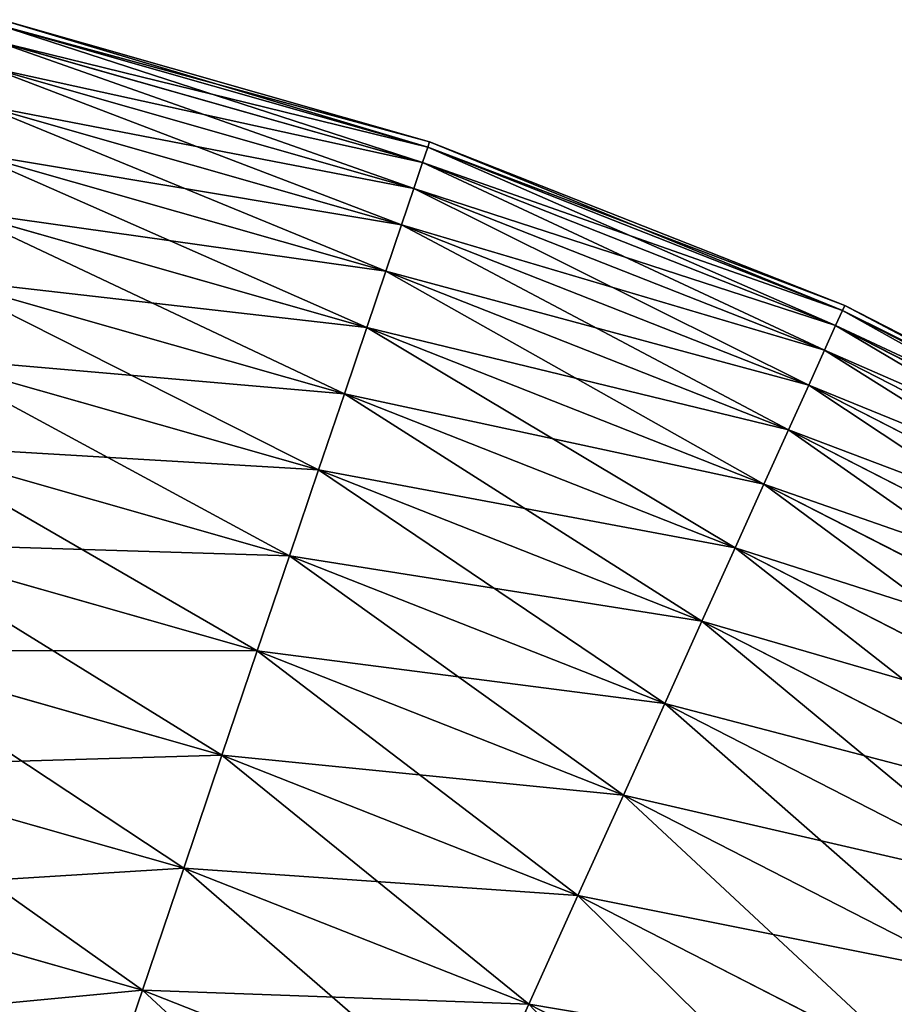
# Model space of a CAD drawing. Extents: x 5 to 965, y 4 to 104.
# Tile 131 of 256: x 67 to 76, y 91 to 102. Entities that reach past the tile are written whole.
import ezdxf

# ---------------------------------------------------------------- set-up
doc = ezdxf.new("R2010")
doc.units = 0
doc.layers.get('0').update_dxf_attribs({"color": 13, "linetype": 'CONTINUOUS'})

# ---------------------------------------------------------------- blocks, each defined once
blk = doc.blocks.new('COMPONENT_4')
for p, q in [((66.008, 97.334, 49.94), (61.289, 98.678, 49.94)), ((65.989, 97.277, 47.486), (61.275, 98.619, 47.486)), ((65.989, 97.277, 52.393), (61.275, 98.619, 52.393)), ((65.931, 97.106, 45.039), (61.234, 98.443, 45.039)), ((65.931, 97.106, 54.841), (61.234, 98.443, 54.841)), ((65.834, 96.821, 42.603), (61.166, 98.15, 42.603)), ((65.834, 96.821, 57.276), (61.166, 98.15, 57.276)), ((65.699, 96.423, 40.185), (61.071, 97.741, 40.185)), ((65.699, 96.423, 59.694), (61.071, 97.741, 59.694)), ((65.931, 97.106, 45.039), (65.989, 97.277, 47.486)), ((65.931, 97.106, 54.841), (65.989, 97.277, 52.393)), ((65.989, 97.277, 47.486), (66.008, 97.334, 49.94)), ((65.989, 97.277, 52.393), (66.008, 97.334, 49.94)), ((70.548, 95.48, 47.486), (65.989, 97.277, 47.486)), ((70.548, 95.48, 52.393), (65.989, 97.277, 52.393)), ((66.008, 97.334, 49.94), (70.573, 95.535, 49.94)), ((65.527, 95.913, 37.791), (60.949, 97.216, 37.791)), ((65.527, 95.913, 62.089), (60.949, 97.216, 62.089)), ((65.834, 96.821, 42.603), (65.931, 97.106, 45.039)), ((65.834, 96.821, 57.276), (65.931, 97.106, 54.841)), ((70.473, 95.315, 45.039), (65.931, 97.106, 45.039)), ((70.473, 95.315, 54.841), (65.931, 97.106, 54.841)), ((65.699, 96.423, 40.185), (65.834, 96.821, 42.603)), ((65.699, 96.423, 59.694), (65.834, 96.821, 57.276)), ((70.35, 95.041, 42.603), (65.834, 96.821, 42.603)), ((70.35, 95.041, 57.276), (65.834, 96.821, 57.276)), ((65.317, 95.292, 35.426), (60.801, 96.578, 35.426)), ((65.317, 95.292, 64.454), (60.801, 96.578, 64.454)), ((65.527, 95.913, 37.791), (65.699, 96.423, 40.185)), ((65.527, 95.913, 62.089), (65.699, 96.423, 59.694)), ((70.177, 94.658, 40.185), (65.699, 96.423, 40.185)), ((70.177, 94.658, 59.694), (65.699, 96.423, 59.694)), ((65.317, 95.292, 35.426), (65.527, 95.913, 37.791)), ((65.317, 95.292, 64.454), (65.527, 95.913, 62.089)), ((69.955, 94.168, 37.791), (65.527, 95.913, 37.791)), ((69.955, 94.168, 62.089), (65.527, 95.913, 62.089)), ((65.07, 94.562, 33.095), (60.627, 95.827, 33.095)), ((65.07, 94.562, 66.784), (60.627, 95.827, 66.784)), ((70.548, 95.48, 47.486), (70.573, 95.535, 49.94)), ((70.548, 95.48, 52.393), (70.573, 95.535, 49.94)), ((70.573, 95.535, 49.94), (74.939, 93.296, 49.94)), ((70.473, 95.315, 45.039), (70.548, 95.48, 47.486)), ((70.473, 95.315, 54.841), (70.548, 95.48, 52.393)), ((74.909, 93.244, 47.486), (70.548, 95.48, 47.486)), ((74.909, 93.244, 52.393), (70.548, 95.48, 52.393)), ((70.35, 95.041, 42.603), (70.473, 95.315, 45.039)), ((70.35, 95.041, 57.276), (70.473, 95.315, 54.841)), ((74.819, 93.087, 45.039), (70.473, 95.315, 45.039)), ((74.819, 93.087, 54.841), (70.473, 95.315, 54.841)), ((65.07, 94.562, 33.095), (65.317, 95.292, 35.426)), ((65.07, 94.562, 66.784), (65.317, 95.292, 64.454)), ((69.685, 93.57, 35.426), (65.317, 95.292, 35.426)), ((69.685, 93.57, 64.454), (65.317, 95.292, 64.454)), ((70.177, 94.658, 40.185), (70.35, 95.041, 42.603)), ((70.177, 94.658, 59.694), (70.35, 95.041, 57.276)), ((74.669, 92.827, 42.603), (70.35, 95.041, 42.603)), ((74.669, 92.827, 57.276), (70.35, 95.041, 57.276)), ((64.786, 93.725, 30.806), (60.426, 94.966, 30.806)), ((64.786, 93.725, 69.074), (60.426, 94.966, 69.074)), ((64.786, 93.725, 30.806), (65.07, 94.562, 33.095)), ((64.786, 93.725, 69.074), (65.07, 94.562, 66.784)), ((69.367, 92.868, 33.095), (65.07, 94.562, 33.095)), ((69.367, 92.868, 66.784), (65.07, 94.562, 66.784)), ((69.955, 94.168, 37.791), (70.177, 94.658, 40.185)), ((69.955, 94.168, 62.089), (70.177, 94.658, 59.694)), ((74.459, 92.463, 40.185), (70.177, 94.658, 40.185)), ((74.459, 92.463, 59.694), (70.177, 94.658, 59.694)), ((69.685, 93.57, 35.426), (69.955, 94.168, 37.791)), ((69.685, 93.57, 64.454), (69.955, 94.168, 62.089)), ((74.19, 91.996, 37.791), (69.955, 94.168, 37.791)), ((74.19, 91.996, 62.089), (69.955, 94.168, 62.089)), ((64.467, 92.782, 28.562), (60.201, 93.996, 28.562)), ((64.467, 92.782, 71.318), (60.201, 93.996, 71.318)), ((64.467, 92.782, 28.562), (64.786, 93.725, 30.806)), ((64.467, 92.782, 71.318), (64.786, 93.725, 69.074)), ((69.003, 92.062, 30.806), (64.786, 93.725, 30.806)), ((69.003, 92.062, 69.074), (64.786, 93.725, 69.074)), ((69.367, 92.868, 33.095), (69.685, 93.57, 35.426)), ((69.367, 92.868, 66.784), (69.685, 93.57, 64.454)), ((73.863, 91.429, 35.426), (69.685, 93.57, 35.426)), ((73.863, 91.429, 64.454), (69.685, 93.57, 64.454)), ((64.112, 91.735, 26.37), (59.951, 92.92, 26.37)), ((64.112, 91.735, 73.51), (59.951, 92.92, 73.51)), ((69.003, 92.062, 30.806), (69.367, 92.868, 33.095)), ((69.003, 92.062, 69.074), (69.367, 92.868, 66.784)), ((73.478, 90.761, 33.095), (69.367, 92.868, 33.095)), ((73.478, 90.761, 66.784), (69.367, 92.868, 66.784)), ((64.112, 91.735, 26.37), (64.467, 92.782, 28.562)), ((64.112, 91.735, 73.51), (64.467, 92.782, 71.318)), ((68.593, 91.155, 28.562), (64.467, 92.782, 28.562)), ((68.593, 91.155, 71.318), (64.467, 92.782, 71.318)), ((68.593, 91.155, 28.562), (69.003, 92.062, 30.806)), ((68.593, 91.155, 71.318), (69.003, 92.062, 69.074)), ((73.037, 89.995, 30.806), (69.003, 92.062, 30.806)), ((73.037, 89.995, 69.074), (69.003, 92.062, 69.074)), ((63.724, 90.588, 24.235), (59.677, 91.74, 24.235)), ((63.724, 90.588, 75.645), (59.677, 91.74, 75.645)), ((63.724, 90.588, 24.235), (64.112, 91.735, 26.37)), ((63.724, 90.588, 75.645), (64.112, 91.735, 73.51)), ((68.138, 90.148, 26.37), (64.112, 91.735, 26.37)), ((68.138, 90.148, 73.51), (64.112, 91.735, 73.51)), ((68.138, 90.148, 26.37), (68.593, 91.155, 28.562)), ((68.138, 90.148, 73.51), (68.593, 91.155, 71.318)), ((72.539, 89.132, 28.562), (68.593, 91.155, 28.562)), ((72.539, 89.132, 71.318), (68.593, 91.155, 71.318)), ((63.303, 89.343, 22.161), (63.724, 90.588, 24.235)), ((63.303, 89.343, 77.718), (63.724, 90.588, 75.645)), ((67.639, 89.045, 24.235), (63.724, 90.588, 24.235)), ((67.639, 89.045, 75.645), (63.724, 90.588, 75.645)), ((63.303, 89.343, 22.161), (59.38, 90.46, 22.161)), ((63.303, 89.343, 77.718), (59.38, 90.46, 77.718)), ((67.639, 89.045, 24.235), (68.138, 90.148, 26.37)), ((67.639, 89.045, 75.645), (68.138, 90.148, 73.51)), ((71.988, 88.175, 26.37), (68.138, 90.148, 26.37)), ((71.988, 88.175, 73.51), (68.138, 90.148, 73.51)), ((62.849, 88.003, 20.155), (63.303, 89.343, 22.161)), ((62.849, 88.003, 79.725), (63.303, 89.343, 77.718)), ((67.097, 87.847, 22.161), (63.303, 89.343, 22.161)), ((67.097, 87.847, 77.718), (63.303, 89.343, 77.718)), ((62.849, 88.003, 20.155), (59.059, 89.082, 20.155)), ((62.849, 88.003, 79.725), (59.059, 89.082, 79.725)), ((67.097, 87.847, 22.161), (67.639, 89.045, 24.235)), ((67.097, 87.847, 77.718), (67.639, 89.045, 75.645)), ((71.383, 87.125, 24.235), (67.639, 89.045, 24.235)), ((71.383, 87.125, 75.645), (67.639, 89.045, 75.645)), ((62.364, 86.571, 18.22), (62.849, 88.003, 20.155)), ((62.364, 86.571, 81.659), (62.849, 88.003, 79.725)), ((66.514, 86.558, 20.155), (62.849, 88.003, 20.155)), ((66.514, 86.558, 79.725), (62.849, 88.003, 79.725)), ((66.514, 86.558, 20.155), (67.097, 87.847, 22.161)), ((70.727, 85.986, 22.161), (67.097, 87.847, 22.161))]:
    blk.add_line(p, q)
mesh = blk.add_polyface()
corners = [(61.289, 98.678, 49.94), (65.989, 97.277, 47.486), (61.275, 98.619, 47.486), (66.008, 97.334, 49.94)]
mesh.append_faces([[corners[k] for k in face] for face in [(0, 1, 2), (1, 0, 3)]], dxfattribs={"vtx0": -1})
mesh = blk.add_polyface()
corners = [(61.275, 98.619, 52.393), (66.008, 97.334, 49.94), (61.289, 98.678, 49.94), (65.989, 97.277, 52.393)]
mesh.append_faces([[corners[k] for k in face] for face in [(0, 1, 2), (1, 0, 3)]], dxfattribs={"vtx0": -1})
mesh = blk.add_polyface()
corners = [(61.275, 98.619, 47.486), (65.931, 97.106, 45.039), (61.234, 98.443, 45.039), (65.989, 97.277, 47.486)]
mesh.append_faces([[corners[k] for k in face] for face in [(0, 1, 2), (1, 0, 3)]], dxfattribs={"vtx0": -1})
mesh = blk.add_polyface()
corners = [(61.234, 98.443, 54.841), (65.989, 97.277, 52.393), (61.275, 98.619, 52.393), (65.931, 97.106, 54.841)]
mesh.append_faces([[corners[k] for k in face] for face in [(0, 1, 2), (1, 0, 3)]], dxfattribs={"vtx0": -1})
mesh = blk.add_polyface()
corners = [(61.234, 98.443, 45.039), (65.834, 96.821, 42.603), (61.166, 98.15, 42.603), (65.931, 97.106, 45.039)]
mesh.append_faces([[corners[k] for k in face] for face in [(0, 1, 2), (1, 0, 3)]], dxfattribs={"vtx0": -1})
mesh = blk.add_polyface()
corners = [(61.166, 98.15, 57.276), (65.931, 97.106, 54.841), (61.234, 98.443, 54.841), (65.834, 96.821, 57.276)]
mesh.append_faces([[corners[k] for k in face] for face in [(0, 1, 2), (1, 0, 3)]], dxfattribs={"vtx0": -1})
mesh = blk.add_polyface()
corners = [(61.166, 98.15, 42.603), (65.699, 96.423, 40.185), (61.071, 97.741, 40.185), (65.834, 96.821, 42.603)]
mesh.append_faces([[corners[k] for k in face] for face in [(0, 1, 2), (1, 0, 3)]], dxfattribs={"vtx0": -1})
mesh = blk.add_polyface()
corners = [(61.071, 97.741, 59.694), (65.834, 96.821, 57.276), (61.166, 98.15, 57.276), (65.699, 96.423, 59.694)]
mesh.append_faces([[corners[k] for k in face] for face in [(0, 1, 2), (1, 0, 3)]], dxfattribs={"vtx0": -1})
mesh = blk.add_polyface()
corners = [(61.071, 97.741, 40.185), (65.527, 95.913, 37.791), (60.949, 97.216, 37.791), (65.699, 96.423, 40.185)]
mesh.append_faces([[corners[k] for k in face] for face in [(0, 1, 2), (1, 0, 3)]], dxfattribs={"vtx0": -1})
mesh = blk.add_polyface()
corners = [(60.949, 97.216, 62.089), (65.699, 96.423, 59.694), (61.071, 97.741, 59.694), (65.527, 95.913, 62.089)]
mesh.append_faces([[corners[k] for k in face] for face in [(0, 1, 2), (1, 0, 3)]], dxfattribs={"vtx0": -1})
mesh = blk.add_polyface()
corners = [(65.989, 97.277, 47.486), (70.473, 95.315, 45.039), (65.931, 97.106, 45.039), (70.548, 95.48, 47.486)]
mesh.append_faces([[corners[k] for k in face] for face in [(0, 1, 2), (1, 0, 3)]], dxfattribs={"vtx0": -1})
mesh = blk.add_polyface()
corners = [(65.931, 97.106, 54.841), (70.548, 95.48, 52.393), (65.989, 97.277, 52.393), (70.473, 95.315, 54.841)]
mesh.append_faces([[corners[k] for k in face] for face in [(0, 1, 2), (1, 0, 3)]], dxfattribs={"vtx0": -1})
mesh = blk.add_polyface()
corners = [(66.008, 97.334, 49.94), (70.548, 95.48, 47.486), (65.989, 97.277, 47.486), (70.573, 95.535, 49.94)]
mesh.append_faces([[corners[k] for k in face] for face in [(0, 1, 2), (1, 0, 3)]], dxfattribs={"vtx0": -1})
mesh = blk.add_polyface()
corners = [(65.989, 97.277, 52.393), (70.573, 95.535, 49.94), (66.008, 97.334, 49.94), (70.548, 95.48, 52.393)]
mesh.append_faces([[corners[k] for k in face] for face in [(0, 1, 2), (1, 0, 3)]], dxfattribs={"vtx0": -1})
mesh = blk.add_polyface()
corners = [(60.949, 97.216, 37.791), (65.317, 95.292, 35.426), (60.801, 96.578, 35.426), (65.527, 95.913, 37.791)]
mesh.append_faces([[corners[k] for k in face] for face in [(0, 1, 2), (1, 0, 3)]], dxfattribs={"vtx0": -1})
mesh = blk.add_polyface()
corners = [(60.801, 96.578, 64.454), (65.527, 95.913, 62.089), (60.949, 97.216, 62.089), (65.317, 95.292, 64.454)]
mesh.append_faces([[corners[k] for k in face] for face in [(0, 1, 2), (1, 0, 3)]], dxfattribs={"vtx0": -1})
mesh = blk.add_polyface()
corners = [(65.931, 97.106, 45.039), (70.35, 95.041, 42.603), (65.834, 96.821, 42.603), (70.473, 95.315, 45.039)]
mesh.append_faces([[corners[k] for k in face] for face in [(0, 1, 2), (1, 0, 3)]], dxfattribs={"vtx0": -1})
mesh = blk.add_polyface()
corners = [(65.834, 96.821, 57.276), (70.473, 95.315, 54.841), (65.931, 97.106, 54.841), (70.35, 95.041, 57.276)]
mesh.append_faces([[corners[k] for k in face] for face in [(0, 1, 2), (1, 0, 3)]], dxfattribs={"vtx0": -1})
mesh = blk.add_polyface()
corners = [(65.834, 96.821, 42.603), (70.177, 94.658, 40.185), (65.699, 96.423, 40.185), (70.35, 95.041, 42.603)]
mesh.append_faces([[corners[k] for k in face] for face in [(0, 1, 2), (1, 0, 3)]], dxfattribs={"vtx0": -1})
mesh = blk.add_polyface()
corners = [(65.699, 96.423, 59.694), (70.35, 95.041, 57.276), (65.834, 96.821, 57.276), (70.177, 94.658, 59.694)]
mesh.append_faces([[corners[k] for k in face] for face in [(0, 1, 2), (1, 0, 3)]], dxfattribs={"vtx0": -1})
mesh = blk.add_polyface()
corners = [(60.801, 96.578, 35.426), (65.07, 94.562, 33.095), (60.627, 95.827, 33.095), (65.317, 95.292, 35.426)]
mesh.append_faces([[corners[k] for k in face] for face in [(0, 1, 2), (1, 0, 3)]], dxfattribs={"vtx0": -1})
mesh = blk.add_polyface()
corners = [(60.627, 95.827, 66.784), (65.317, 95.292, 64.454), (60.801, 96.578, 64.454), (65.07, 94.562, 66.784)]
mesh.append_faces([[corners[k] for k in face] for face in [(0, 1, 2), (1, 0, 3)]], dxfattribs={"vtx0": -1})
mesh = blk.add_polyface()
corners = [(65.699, 96.423, 40.185), (69.955, 94.168, 37.791), (65.527, 95.913, 37.791), (70.177, 94.658, 40.185)]
mesh.append_faces([[corners[k] for k in face] for face in [(0, 1, 2), (1, 0, 3)]], dxfattribs={"vtx0": -1})
mesh = blk.add_polyface()
corners = [(65.527, 95.913, 62.089), (70.177, 94.658, 59.694), (65.699, 96.423, 59.694), (69.955, 94.168, 62.089)]
mesh.append_faces([[corners[k] for k in face] for face in [(0, 1, 2), (1, 0, 3)]], dxfattribs={"vtx0": -1})
mesh = blk.add_polyface()
corners = [(65.527, 95.913, 37.791), (69.685, 93.57, 35.426), (65.317, 95.292, 35.426), (69.955, 94.168, 37.791)]
mesh.append_faces([[corners[k] for k in face] for face in [(0, 1, 2), (1, 0, 3)]], dxfattribs={"vtx0": -1})
mesh = blk.add_polyface()
corners = [(65.317, 95.292, 64.454), (69.955, 94.168, 62.089), (65.527, 95.913, 62.089), (69.685, 93.57, 64.454)]
mesh.append_faces([[corners[k] for k in face] for face in [(0, 1, 2), (1, 0, 3)]], dxfattribs={"vtx0": -1})
mesh = blk.add_polyface()
corners = [(60.627, 95.827, 33.095), (64.786, 93.725, 30.806), (60.426, 94.966, 30.806), (65.07, 94.562, 33.095)]
mesh.append_faces([[corners[k] for k in face] for face in [(0, 1, 2), (1, 0, 3)]], dxfattribs={"vtx0": -1})
mesh = blk.add_polyface()
corners = [(60.426, 94.966, 69.074), (65.07, 94.562, 66.784), (60.627, 95.827, 66.784), (64.786, 93.725, 69.074)]
mesh.append_faces([[corners[k] for k in face] for face in [(0, 1, 2), (1, 0, 3)]], dxfattribs={"vtx0": -1})
mesh = blk.add_polyface()
corners = [(70.573, 95.535, 49.94), (74.909, 93.244, 47.486), (70.548, 95.48, 47.486), (74.939, 93.296, 49.94)]
mesh.append_faces([[corners[k] for k in face] for face in [(0, 1, 2), (1, 0, 3)]], dxfattribs={"vtx0": -1})
mesh = blk.add_polyface()
corners = [(70.548, 95.48, 52.393), (74.939, 93.296, 49.94), (70.573, 95.535, 49.94), (74.909, 93.244, 52.393)]
mesh.append_faces([[corners[k] for k in face] for face in [(0, 1, 2), (1, 0, 3)]], dxfattribs={"vtx0": -1})
mesh = blk.add_polyface()
corners = [(70.548, 95.48, 47.486), (74.819, 93.087, 45.039), (70.473, 95.315, 45.039), (74.909, 93.244, 47.486)]
mesh.append_faces([[corners[k] for k in face] for face in [(0, 1, 2), (1, 0, 3)]], dxfattribs={"vtx0": -1})
mesh = blk.add_polyface()
corners = [(70.473, 95.315, 54.841), (74.909, 93.244, 52.393), (70.548, 95.48, 52.393), (74.819, 93.087, 54.841)]
mesh.append_faces([[corners[k] for k in face] for face in [(0, 1, 2), (1, 0, 3)]], dxfattribs={"vtx0": -1})
mesh = blk.add_polyface()
corners = [(70.473, 95.315, 45.039), (74.669, 92.827, 42.603), (70.35, 95.041, 42.603), (74.819, 93.087, 45.039)]
mesh.append_faces([[corners[k] for k in face] for face in [(0, 1, 2), (1, 0, 3)]], dxfattribs={"vtx0": -1})
mesh = blk.add_polyface()
corners = [(70.35, 95.041, 57.276), (74.819, 93.087, 54.841), (70.473, 95.315, 54.841), (74.669, 92.827, 57.276)]
mesh.append_faces([[corners[k] for k in face] for face in [(0, 1, 2), (1, 0, 3)]], dxfattribs={"vtx0": -1})
mesh = blk.add_polyface()
corners = [(65.317, 95.292, 35.426), (69.367, 92.868, 33.095), (65.07, 94.562, 33.095), (69.685, 93.57, 35.426)]
mesh.append_faces([[corners[k] for k in face] for face in [(0, 1, 2), (1, 0, 3)]], dxfattribs={"vtx0": -1})
mesh = blk.add_polyface()
corners = [(65.07, 94.562, 66.784), (69.685, 93.57, 64.454), (65.317, 95.292, 64.454), (69.367, 92.868, 66.784)]
mesh.append_faces([[corners[k] for k in face] for face in [(0, 1, 2), (1, 0, 3)]], dxfattribs={"vtx0": -1})
mesh = blk.add_polyface()
corners = [(70.35, 95.041, 42.603), (74.459, 92.463, 40.185), (70.177, 94.658, 40.185), (74.669, 92.827, 42.603)]
mesh.append_faces([[corners[k] for k in face] for face in [(0, 1, 2), (1, 0, 3)]], dxfattribs={"vtx0": -1})
mesh = blk.add_polyface()
corners = [(70.177, 94.658, 59.694), (74.669, 92.827, 57.276), (70.35, 95.041, 57.276), (74.459, 92.463, 59.694)]
mesh.append_faces([[corners[k] for k in face] for face in [(0, 1, 2), (1, 0, 3)]], dxfattribs={"vtx0": -1})
mesh = blk.add_polyface()
corners = [(60.426, 94.966, 30.806), (64.467, 92.782, 28.562), (60.201, 93.996, 28.562), (64.786, 93.725, 30.806)]
mesh.append_faces([[corners[k] for k in face] for face in [(0, 1, 2), (1, 0, 3)]], dxfattribs={"vtx0": -1})
mesh = blk.add_polyface()
corners = [(60.201, 93.996, 71.318), (64.786, 93.725, 69.074), (60.426, 94.966, 69.074), (64.467, 92.782, 71.318)]
mesh.append_faces([[corners[k] for k in face] for face in [(0, 1, 2), (1, 0, 3)]], dxfattribs={"vtx0": -1})
mesh = blk.add_polyface()
corners = [(65.07, 94.562, 33.095), (69.003, 92.062, 30.806), (64.786, 93.725, 30.806), (69.367, 92.868, 33.095)]
mesh.append_faces([[corners[k] for k in face] for face in [(0, 1, 2), (1, 0, 3)]], dxfattribs={"vtx0": -1})
mesh = blk.add_polyface()
corners = [(64.786, 93.725, 69.074), (69.367, 92.868, 66.784), (65.07, 94.562, 66.784), (69.003, 92.062, 69.074)]
mesh.append_faces([[corners[k] for k in face] for face in [(0, 1, 2), (1, 0, 3)]], dxfattribs={"vtx0": -1})
mesh = blk.add_polyface()
corners = [(70.177, 94.658, 40.185), (74.19, 91.996, 37.791), (69.955, 94.168, 37.791), (74.459, 92.463, 40.185)]
mesh.append_faces([[corners[k] for k in face] for face in [(0, 1, 2), (1, 0, 3)]], dxfattribs={"vtx0": -1})
mesh = blk.add_polyface()
corners = [(69.955, 94.168, 62.089), (74.459, 92.463, 59.694), (70.177, 94.658, 59.694), (74.19, 91.996, 62.089)]
mesh.append_faces([[corners[k] for k in face] for face in [(0, 1, 2), (1, 0, 3)]], dxfattribs={"vtx0": -1})
mesh = blk.add_polyface()
corners = [(69.955, 94.168, 37.791), (73.863, 91.429, 35.426), (69.685, 93.57, 35.426), (74.19, 91.996, 37.791)]
mesh.append_faces([[corners[k] for k in face] for face in [(0, 1, 2), (1, 0, 3)]], dxfattribs={"vtx0": -1})
mesh = blk.add_polyface()
corners = [(69.685, 93.57, 64.454), (74.19, 91.996, 62.089), (69.955, 94.168, 62.089), (73.863, 91.429, 64.454)]
mesh.append_faces([[corners[k] for k in face] for face in [(0, 1, 2), (1, 0, 3)]], dxfattribs={"vtx0": -1})
mesh = blk.add_polyface()
corners = [(60.201, 93.996, 28.562), (64.112, 91.735, 26.37), (59.951, 92.92, 26.37), (64.467, 92.782, 28.562)]
mesh.append_faces([[corners[k] for k in face] for face in [(0, 1, 2), (1, 0, 3)]], dxfattribs={"vtx0": -1})
mesh = blk.add_polyface()
corners = [(59.951, 92.92, 73.51), (64.467, 92.782, 71.318), (60.201, 93.996, 71.318), (64.112, 91.735, 73.51)]
mesh.append_faces([[corners[k] for k in face] for face in [(0, 1, 2), (1, 0, 3)]], dxfattribs={"vtx0": -1})
mesh = blk.add_polyface()
corners = [(64.786, 93.725, 30.806), (68.593, 91.155, 28.562), (64.467, 92.782, 28.562), (69.003, 92.062, 30.806)]
mesh.append_faces([[corners[k] for k in face] for face in [(0, 1, 2), (1, 0, 3)]], dxfattribs={"vtx0": -1})
mesh = blk.add_polyface()
corners = [(64.467, 92.782, 71.318), (69.003, 92.062, 69.074), (64.786, 93.725, 69.074), (68.593, 91.155, 71.318)]
mesh.append_faces([[corners[k] for k in face] for face in [(0, 1, 2), (1, 0, 3)]], dxfattribs={"vtx0": -1})
mesh = blk.add_polyface()
corners = [(69.685, 93.57, 35.426), (73.478, 90.761, 33.095), (69.367, 92.868, 33.095), (73.863, 91.429, 35.426)]
mesh.append_faces([[corners[k] for k in face] for face in [(0, 1, 2), (1, 0, 3)]], dxfattribs={"vtx0": -1})
mesh = blk.add_polyface()
corners = [(69.367, 92.868, 66.784), (73.863, 91.429, 64.454), (69.685, 93.57, 64.454), (73.478, 90.761, 66.784)]
mesh.append_faces([[corners[k] for k in face] for face in [(0, 1, 2), (1, 0, 3)]], dxfattribs={"vtx0": -1})
mesh = blk.add_polyface()
corners = [(59.951, 92.92, 26.37), (63.724, 90.588, 24.235), (59.677, 91.74, 24.235), (64.112, 91.735, 26.37)]
mesh.append_faces([[corners[k] for k in face] for face in [(0, 1, 2), (1, 0, 3)]], dxfattribs={"vtx0": -1})
mesh = blk.add_polyface()
corners = [(59.677, 91.74, 75.645), (64.112, 91.735, 73.51), (59.951, 92.92, 73.51), (63.724, 90.588, 75.645)]
mesh.append_faces([[corners[k] for k in face] for face in [(0, 1, 2), (1, 0, 3)]], dxfattribs={"vtx0": -1})
mesh = blk.add_polyface()
corners = [(69.367, 92.868, 33.095), (73.037, 89.995, 30.806), (69.003, 92.062, 30.806), (73.478, 90.761, 33.095)]
mesh.append_faces([[corners[k] for k in face] for face in [(0, 1, 2), (1, 0, 3)]], dxfattribs={"vtx0": -1})
mesh = blk.add_polyface()
corners = [(69.003, 92.062, 69.074), (73.478, 90.761, 66.784), (69.367, 92.868, 66.784), (73.037, 89.995, 69.074)]
mesh.append_faces([[corners[k] for k in face] for face in [(0, 1, 2), (1, 0, 3)]], dxfattribs={"vtx0": -1})
mesh = blk.add_polyface()
corners = [(64.467, 92.782, 28.562), (68.138, 90.148, 26.37), (64.112, 91.735, 26.37), (68.593, 91.155, 28.562)]
mesh.append_faces([[corners[k] for k in face] for face in [(0, 1, 2), (1, 0, 3)]], dxfattribs={"vtx0": -1})
mesh = blk.add_polyface()
corners = [(64.112, 91.735, 73.51), (68.593, 91.155, 71.318), (64.467, 92.782, 71.318), (68.138, 90.148, 73.51)]
mesh.append_faces([[corners[k] for k in face] for face in [(0, 1, 2), (1, 0, 3)]], dxfattribs={"vtx0": -1})
mesh = blk.add_polyface()
corners = [(69.003, 92.062, 30.806), (72.539, 89.132, 28.562), (68.593, 91.155, 28.562), (73.037, 89.995, 30.806)]
mesh.append_faces([[corners[k] for k in face] for face in [(0, 1, 2), (1, 0, 3)]], dxfattribs={"vtx0": -1})
mesh = blk.add_polyface()
corners = [(68.593, 91.155, 71.318), (73.037, 89.995, 69.074), (69.003, 92.062, 69.074), (72.539, 89.132, 71.318)]
mesh.append_faces([[corners[k] for k in face] for face in [(0, 1, 2), (1, 0, 3)]], dxfattribs={"vtx0": -1})
mesh = blk.add_polyface()
corners = [(59.677, 91.74, 24.235), (63.303, 89.343, 22.161), (59.38, 90.46, 22.161), (63.724, 90.588, 24.235)]
mesh.append_faces([[corners[k] for k in face] for face in [(0, 1, 2), (1, 0, 3)]], dxfattribs={"vtx0": -1})
mesh = blk.add_polyface()
corners = [(59.38, 90.46, 77.718), (63.724, 90.588, 75.645), (59.677, 91.74, 75.645), (63.303, 89.343, 77.718)]
mesh.append_faces([[corners[k] for k in face] for face in [(0, 1, 2), (1, 0, 3)]], dxfattribs={"vtx0": -1})
mesh = blk.add_polyface()
corners = [(64.112, 91.735, 26.37), (67.639, 89.045, 24.235), (63.724, 90.588, 24.235), (68.138, 90.148, 26.37)]
mesh.append_faces([[corners[k] for k in face] for face in [(0, 1, 2), (1, 0, 3)]], dxfattribs={"vtx0": -1})
mesh = blk.add_polyface()
corners = [(63.724, 90.588, 75.645), (68.138, 90.148, 73.51), (64.112, 91.735, 73.51), (67.639, 89.045, 75.645)]
mesh.append_faces([[corners[k] for k in face] for face in [(0, 1, 2), (1, 0, 3)]], dxfattribs={"vtx0": -1})
mesh = blk.add_polyface()
corners = [(68.593, 91.155, 28.562), (71.988, 88.175, 26.37), (68.138, 90.148, 26.37), (72.539, 89.132, 28.562)]
mesh.append_faces([[corners[k] for k in face] for face in [(0, 1, 2), (1, 0, 3)]], dxfattribs={"vtx0": -1})
mesh = blk.add_polyface()
corners = [(68.138, 90.148, 73.51), (72.539, 89.132, 71.318), (68.593, 91.155, 71.318), (71.988, 88.175, 73.51)]
mesh.append_faces([[corners[k] for k in face] for face in [(0, 1, 2), (1, 0, 3)]], dxfattribs={"vtx0": -1})
mesh = blk.add_polyface()
corners = [(63.724, 90.588, 24.235), (67.097, 87.847, 22.161), (63.303, 89.343, 22.161), (67.639, 89.045, 24.235)]
mesh.append_faces([[corners[k] for k in face] for face in [(0, 1, 2), (1, 0, 3)]], dxfattribs={"vtx0": -1})
mesh = blk.add_polyface()
corners = [(63.303, 89.343, 77.718), (67.639, 89.045, 75.645), (63.724, 90.588, 75.645), (67.097, 87.847, 77.718)]
mesh.append_faces([[corners[k] for k in face] for face in [(0, 1, 2), (1, 0, 3)]], dxfattribs={"vtx0": -1})
mesh = blk.add_polyface()
corners = [(59.38, 90.46, 22.161), (62.849, 88.003, 20.155), (59.059, 89.082, 20.155), (63.303, 89.343, 22.161)]
mesh.append_faces([[corners[k] for k in face] for face in [(0, 1, 2), (1, 0, 3)]], dxfattribs={"vtx0": -1})
mesh = blk.add_polyface()
corners = [(59.059, 89.082, 79.725), (63.303, 89.343, 77.718), (59.38, 90.46, 77.718), (62.849, 88.003, 79.725)]
mesh.append_faces([[corners[k] for k in face] for face in [(0, 1, 2), (1, 0, 3)]], dxfattribs={"vtx0": -1})
mesh = blk.add_polyface()
corners = [(68.138, 90.148, 26.37), (71.383, 87.125, 24.235), (67.639, 89.045, 24.235), (71.988, 88.175, 26.37)]
mesh.append_faces([[corners[k] for k in face] for face in [(0, 1, 2), (1, 0, 3)]], dxfattribs={"vtx0": -1})
mesh = blk.add_polyface()
corners = [(67.639, 89.045, 75.645), (71.988, 88.175, 73.51), (68.138, 90.148, 73.51), (71.383, 87.125, 75.645)]
mesh.append_faces([[corners[k] for k in face] for face in [(0, 1, 2), (1, 0, 3)]], dxfattribs={"vtx0": -1})
mesh = blk.add_polyface()
corners = [(63.303, 89.343, 22.161), (66.514, 86.558, 20.155), (62.849, 88.003, 20.155), (67.097, 87.847, 22.161)]
mesh.append_faces([[corners[k] for k in face] for face in [(0, 1, 2), (1, 0, 3)]], dxfattribs={"vtx0": -1})
mesh = blk.add_polyface()
corners = [(62.849, 88.003, 79.725), (67.097, 87.847, 77.718), (63.303, 89.343, 77.718), (66.514, 86.558, 79.725)]
mesh.append_faces([[corners[k] for k in face] for face in [(0, 1, 2), (1, 0, 3)]], dxfattribs={"vtx0": -1})
mesh = blk.add_polyface()
corners = [(59.059, 89.082, 20.155), (62.364, 86.571, 18.22), (58.717, 87.609, 18.22), (62.849, 88.003, 20.155)]
mesh.append_faces([[corners[k] for k in face] for face in [(0, 1, 2), (1, 0, 3)]], dxfattribs={"vtx0": -1})
mesh = blk.add_polyface()
corners = [(58.717, 87.609, 81.659), (62.849, 88.003, 79.725), (59.059, 89.082, 79.725), (62.364, 86.571, 81.659)]
mesh.append_faces([[corners[k] for k in face] for face in [(0, 1, 2), (1, 0, 3)]], dxfattribs={"vtx0": -1})
mesh = blk.add_polyface()
corners = [(67.639, 89.045, 24.235), (70.727, 85.986, 22.161), (67.097, 87.847, 22.161), (71.383, 87.125, 24.235)]
mesh.append_faces([[corners[k] for k in face] for face in [(0, 1, 2), (1, 0, 3)]], dxfattribs={"vtx0": -1})
mesh = blk.add_polyface()
corners = [(67.097, 87.847, 77.718), (71.383, 87.125, 75.645), (67.639, 89.045, 75.645), (70.727, 85.986, 77.718)]
mesh.append_faces([[corners[k] for k in face] for face in [(0, 1, 2), (1, 0, 3)]], dxfattribs={"vtx0": -1})
mesh = blk.add_polyface()
corners = [(62.849, 88.003, 20.155), (65.892, 85.18, 18.22), (62.364, 86.571, 18.22), (66.514, 86.558, 20.155)]
mesh.append_faces([[corners[k] for k in face] for face in [(0, 1, 2), (1, 0, 3)]], dxfattribs={"vtx0": -1})
mesh = blk.add_polyface()
corners = [(62.364, 86.571, 81.659), (66.514, 86.558, 79.725), (62.849, 88.003, 79.725), (65.892, 85.18, 81.659)]
mesh.append_faces([[corners[k] for k in face] for face in [(0, 1, 2), (1, 0, 3)]], dxfattribs={"vtx0": -1})
mesh = blk.add_polyface()
corners = [(67.097, 87.847, 22.161), (70.02, 84.761, 20.155), (66.514, 86.558, 20.155), (70.727, 85.986, 22.161)]
mesh.append_faces([[corners[k] for k in face] for face in [(0, 1, 2), (1, 0, 3)]], dxfattribs={"vtx0": -1})
blk = doc.blocks.new('COMPONENT_5')
blk.add_blockref('COMPONENT_4', (0, 0))
blk = doc.blocks.new('GROUP_9')
blk.add_blockref('COMPONENT_5', (-80, 0))
blk = doc.blocks.new('GROUP_14')
blk.add_blockref('GROUP_9', (79.918, 0))

msp = doc.modelspace()

# ---------------------------------------------------------------- block references
msp.add_blockref('GROUP_14', (5.361, 3.573, 2.908))

doc.saveas('drawing.dxf')
